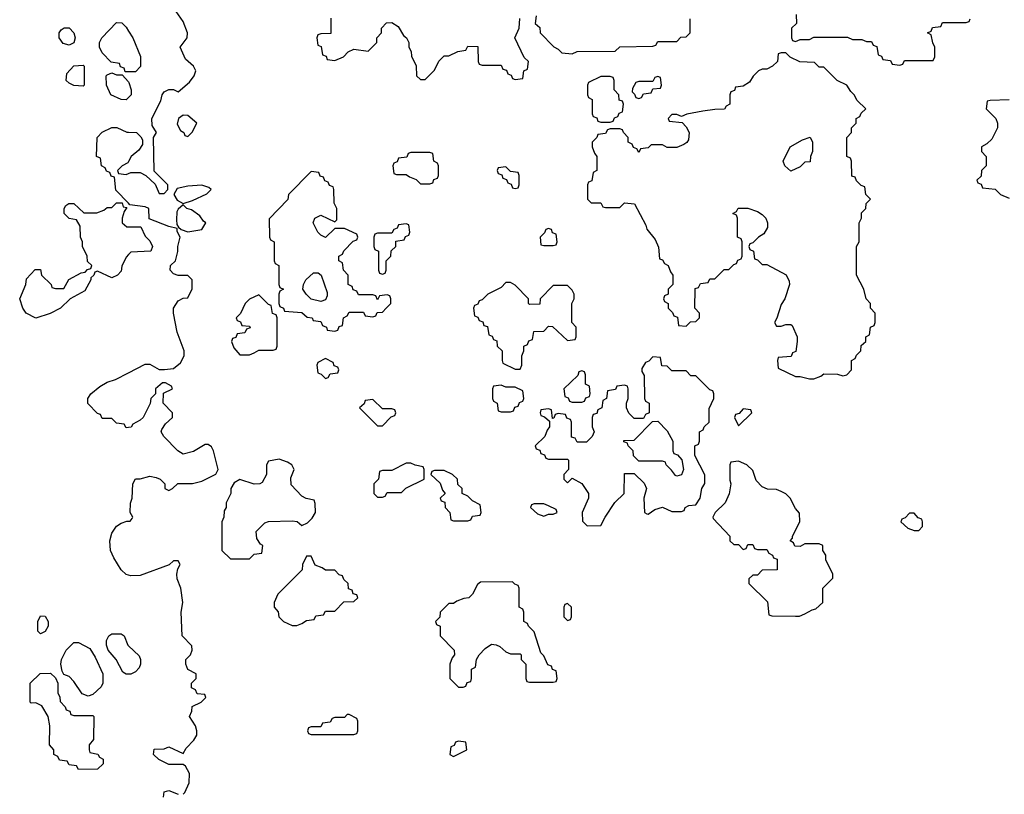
# Model space of a CAD drawing. Header units: inches. Extents: x 2701622 to 2964296, y 496201 to 720542.
# Tile 179 of 256: x 2769542 to 2773690, y 705082 to 708346. Entities that reach past the tile are written whole.
import ezdxf

# ---------------------------------------------------------------- set-up
doc = ezdxf.new("R2010")
doc.units = ezdxf.units.IN
doc.header["$MEASUREMENT"] = 0
doc.layers.add('C7760', color=7, linetype='Continuous')
doc.layers.add('C7770', color=7, linetype='Continuous')

msp = doc.modelspace()

# ---------------------------------------------------------------- linework, layer by layer
at = {"layer": 'C7760', "color": 4, "elevation": 16}
for points in [[(2770000, 708126), (2769986, 708126), (2769982, 708142), (2769967.3, 708147.3), (2769962, 708162), (2769927.3, 708167.3), (2769890, 708206), (2769878, 708230), (2769878, 708250), (2769888, 708270), (2769950, 708334), (2769972.7, 708332.7), (2769990, 708314), (2770000, 708298.3)], [(2770000, 708018.7), (2769990, 708008.7), (2769969, 708009), (2769926, 708030), (2769908, 708070), (2769906, 708110), (2769910, 708114), (2769930, 708122), (2769950, 708114), (2769974, 708114), (2770000, 708084.3)], [(2770000, 707572.3), (2769947.3, 707627.3), (2769942, 707682), (2769927.3, 707687.3), (2769922, 707702), (2769907.3, 707707.3), (2769902, 707722), (2769886, 707730), (2769882, 707762), (2769866, 707770), (2769868, 707850), (2769890, 707872), (2769930, 707892), (2769951.6, 707891.6), (2769992.7, 707872.7), (2770000, 707872.2)], [(2770000, 707748.7), (2769996.9, 707743.1), (2769974, 707730), (2769954, 707710), (2769958, 707698), (2769990, 707694), (2770000, 707698)], [(2770000, 707356), (2769990, 707346), (2769972.7, 707307.3), (2769970, 707286), (2769954, 707270), (2769930, 707258), (2769870, 707286), (2769858, 707282), (2769854, 707270), (2769842, 707258), (2769842, 707250), (2769816.9, 707203.1), (2769754, 707170), (2769714, 707130), (2769670, 707108), (2769610, 707088), (2769568.7, 707110), (2769555.3, 707130), (2769542, 707170), (2769568, 707230), (2769570, 707254), (2769607.3, 707292.7), (2769630, 707294), (2769634, 707270), (2769674, 707230), (2769678, 707218), (2769692.7, 707212.7), (2769727.3, 707212.7), (2769748.9, 707251.1), (2769800.4, 707279.6), (2769818, 707282), (2769827.3, 707292.7), (2769842, 707298), (2769846, 707310), (2769827.3, 707327.3), (2769826, 707350), (2769806, 707390), (2769806, 707410), (2769798, 707430), (2769796.4, 707476.4), (2769782, 707502), (2769750, 707508), (2769729, 707529), (2769728.9, 707551.1), (2769736.4, 707563.6), (2769748.9, 707571.1), (2769770, 707571.3), (2769812.7, 707532.7), (2769867.3, 707532.7), (2769896.4, 707543.6), (2769910, 707554), (2769930, 707554), (2769950, 707574), (2769974, 707574), (2769978, 707558), (2769994, 707554), (2769982, 707538), (2769974, 707510), (2769974, 707490), (2769992.7, 707472.7), (2770000, 707472.7)], [(2770000, 706627.1), (2769990, 706626), (2769982, 706642), (2769950, 706646), (2769930, 706666), (2769890, 706666), (2769882, 706682), (2769870, 706686), (2769828.4, 706728.4), (2769828.7, 706750), (2769842, 706770), (2769880.2, 706799.8), (2769910, 706818), (2769946, 706830), (2770000, 706857.9)], [(2770000, 706005.3), (2769990, 706008.7), (2769970, 706028), (2769938.6, 706078.6), (2769925.2, 706110), (2769921.2, 706150), (2769930, 706182), (2769950, 706211.3), (2769970, 706224.7), (2769992.7, 706232.7), (2770000, 706232.7)], [(2770000, 705588.3), (2769990, 705588), (2769976.4, 705596.4), (2769948.7, 705650), (2769915.3, 705690), (2769908, 705710), (2769908, 705730), (2769918, 705750), (2769930, 705758), (2769970, 705758), (2769982, 705750), (2769998, 705710), (2770000, 705708.1)]]:
    msp.add_lwpolyline(points, dxfattribs=at)
for points in [[(2769750, 708239), (2769725.2, 708245.2), (2769708, 708270), (2769708, 708290), (2769716.4, 708303.6), (2769730, 708312), (2769750, 708311.3), (2769770.7, 708290.7), (2769776, 708270), (2769770, 708248)], [(2769810, 708066), (2769770, 708068), (2769750, 708078), (2769738, 708090), (2769740.4, 708119.6), (2769770, 708152), (2769810, 708154), (2769814, 708150), (2769814, 708070)], [(2769630, 705758), (2769618, 705770), (2769618, 705810), (2769630, 705834), (2769650, 705832), (2769662, 705810), (2769662, 705790), (2769650, 705768)], [(2769830, 705495.3), (2769804.7, 705504.7), (2769770, 705558), (2769750, 705578), (2769727.3, 705587.3), (2769720.4, 705600.4), (2769715.3, 705630), (2769718, 705650), (2769738, 705690), (2769770, 705722), (2769790, 705722), (2769836.9, 705696.9), (2769859.8, 705659.8), (2769892, 705590), (2769892, 705550), (2769885.4, 705534.6), (2769850, 705502)], [(2769770, 705414), (2769850, 705414), (2769854, 705410), (2769852.7, 705312.7), (2769834, 705290), (2769834, 705270), (2769838, 705258), (2769871.6, 705251.6), (2769878, 705238), (2769894, 705230), (2769894, 705210), (2769870, 705188), (2769790, 705186), (2769782, 705202), (2769750, 705206), (2769742, 705222), (2769710, 705226), (2769702, 705242), (2769686, 705250), (2769686, 705270), (2769668, 705290), (2769669, 705370), (2769662, 705410), (2769634.6, 705454.6), (2769610, 705468), (2769590, 705466), (2769586, 705470), (2769586, 705550), (2769628.4, 705591.6), (2769672, 705592), (2769692.7, 705572.7), (2769702, 705550), (2769702, 705510), (2769711.6, 705491.6), (2769712.7, 705472.7), (2769734, 705450), (2769738, 705438), (2769752.7, 705432.7), (2769758, 705418)]]:
    msp.add_lwpolyline(points, close=True, dxfattribs=at)
at = {"layer": 'C7770', "color": 4, "elevation": 16}
for points in [[(2770000, 707698), (2770010, 707702), (2770050, 707702), (2770074, 707690), (2770112.7, 707652.7), (2770130, 707614), (2770150, 707614), (2770166, 707630), (2770166, 707650), (2770108, 707708), (2770106, 707850), (2770118, 707870), (2770100.4, 707900.4), (2770098, 707930), (2770136.4, 708003.6), (2770142, 708030), (2770150, 708042), (2770170, 708051.3), (2770190, 708052), (2770210, 708042), (2770257, 708083), (2770277.2, 708110), (2770284, 708130), (2770274, 708150), (2770240.2, 708180.2), (2770218, 708230), (2770248, 708270), (2770248.7, 708290), (2770230, 708338), (2770201.2, 708381.2)], [(2771718, 708362), (2771714, 708330), (2771732.7, 708312.7), (2771734, 708290), (2771791.6, 708231.6), (2771810, 708222), (2771826, 708206), (2771870, 708202), (2771890, 708212), (2772050, 708214), (2772070, 708232), (2772210, 708234), (2772222, 708238), (2772230, 708254), (2772310, 708254), (2772327.3, 708272.7), (2772350, 708274), (2772366, 708290), (2772366, 708350)], [(2772812.7, 708367.3), (2772814, 708330), (2772794, 708310), (2772794, 708270), (2772798, 708258), (2772810, 708254), (2772830, 708262), (2772870, 708262), (2772888, 708272), (2773030, 708272), (2773050, 708262), (2773090, 708262), (2773110, 708254), (2773130, 708254), (2773138, 708238), (2773152.7, 708232.7), (2773158, 708198), (2773172.7, 708192.7), (2773178, 708178), (2773210, 708174), (2773218, 708158), (2773250, 708154), (2773262, 708158), (2773270, 708174), (2773390, 708174), (2773398, 708190), (2773398, 708230), (2773388.4, 708248.4), (2773382, 708282), (2773366, 708290), (2773382, 708298), (2773387.3, 708312.7), (2773422, 708318), (2773430, 708334), (2773530, 708334), (2773542, 708338), (2773546, 708350)], [(2770852.7, 708352.7), (2770852.7, 708287.3), (2770810, 708286), (2770798, 708282), (2770794, 708270), (2770798, 708238), (2770812.7, 708232.7), (2770818, 708198), (2770832.7, 708192.7), (2770838, 708178), (2770870, 708174), (2770906, 708190), (2770926, 708210), (2770950, 708222), (2771010, 708214), (2771046, 708250), (2771046, 708270), (2771066, 708290), (2771066, 708310), (2771087.3, 708332.7), (2771110, 708334), (2771136.9, 708316.9), (2771159.6, 708279.6), (2771172, 708270), (2771182, 708250), (2771182, 708230), (2771191.6, 708211.6), (2771192.7, 708192.7), (2771211.6, 708151.6), (2771214, 708110), (2771230, 708094), (2771250, 708094), (2771266, 708110), (2771290, 708134), (2771308.4, 708171.6), (2771330, 708194), (2771350, 708194), (2771388.4, 708211.6), (2771422, 708218), (2771430, 708234), (2771472.7, 708232.7), (2771474, 708170), (2771478, 708158), (2771490, 708154), (2771570, 708154), (2771578, 708138), (2771592.7, 708132.7), (2771598, 708118), (2771612.7, 708112.7), (2771618, 708098), (2771630, 708094), (2771662, 708098), (2771666, 708130), (2771682, 708138), (2771686, 708170), (2771667.3, 708187.3), (2771628, 708270), (2771646, 708310), (2771648.4, 708351.6)], [(2770000, 708298.3), (2770018, 708270), (2770051.1, 708191.1), (2770051.6, 708148.4), (2770030, 708126), (2770000, 708126)], [(2770000, 708084.3), (2770002, 708082), (2770011.1, 708051.1), (2770011.3, 708030), (2770000, 708018.7)], [(2773710, 708008), (2773630, 708006), (2773618, 708002), (2773614, 707970), (2773654, 707930), (2773662, 707910), (2773662, 707890), (2773636.9, 707843.1), (2773616.9, 707823.1), (2773594, 707810), (2773594, 707790), (2773614, 707770), (2773614, 707730), (2773594, 707710), (2773592.7, 707687.3), (2773574, 707670), (2773578, 707658), (2773592.7, 707652.7), (2773598, 707638), (2773651.6, 707631.6), (2773674, 707610), (2773710, 707594)], [(2770000, 707872.2), (2770034, 707870), (2770052.7, 707852.7), (2770059.6, 707839.6), (2770059.6, 707820.4), (2770043.6, 707796.4), (2770012, 707770), (2770000, 707748.7)], [(2770000, 706857.9), (2770070, 706894), (2770090, 706894), (2770130, 706872), (2770152, 706872), (2770190, 706876), (2770219.5, 706900.5), (2770235.3, 706930), (2770235.3, 706950), (2770205.2, 707030), (2770189.4, 707109.4), (2770189.3, 707130), (2770210, 707162), (2770230, 707172), (2770250, 707174), (2770268.4, 707211.6), (2770268, 707250), (2770250, 707268), (2770210, 707268.7), (2770190, 707275.3), (2770175.3, 707290), (2770178, 707310), (2770199, 707330), (2770208.9, 707368.9), (2770208.7, 707390), (2770218, 707430), (2770206, 707454), (2770206, 707466), (2770170, 707474), (2770087.3, 707507.3), (2770086, 707550), (2770070, 707558), (2770006, 707566), (2770000, 707572.3)], [(2770000, 707472.7), (2770052.7, 707472.7), (2770070, 707434), (2770090, 707414), (2770102, 707390), (2770094, 707370), (2770010, 707366), (2770000, 707356)], [(2770000, 706232.7), (2770007.3, 706232.7), (2770016.4, 706243.6), (2770018, 706250), (2770008, 706270), (2770008.4, 706308.4), (2770015.3, 706330), (2770018, 706390), (2770030, 706412), (2770050, 706412), (2770090, 706422), (2770116.9, 706416.9), (2770134, 706410), (2770154, 706390), (2770154, 706370), (2770170, 706362), (2770186, 706370), (2770208.4, 706391.6), (2770270, 706392), (2770310, 706402), (2770368.4, 706431.6), (2770378, 706450), (2770358, 706530), (2770350, 706546), (2770336.4, 706556.4), (2770323.6, 706556.4), (2770273.7, 706526.3), (2770230, 706515.3), (2770208.9, 706528.9), (2770148.7, 706590), (2770138, 706610), (2770140.4, 706619.6), (2770156.4, 706643.6), (2770186, 706670), (2770186, 706690), (2770146, 706730), (2770147.3, 706772.7), (2770186, 706790), (2770182, 706802), (2770156.4, 706816.4), (2770143.6, 706816.4), (2770114, 706790), (2770114, 706770), (2770094, 706750), (2770091.6, 706728.4), (2770062, 706670), (2770050, 706658), (2770018, 706642), (2770011.6, 706628.4), (2770000, 706627.1)], [(2770230, 705082), (2770238, 705090), (2770255.3, 705130), (2770258, 705170), (2770240.4, 705200.4), (2770230, 705208), (2770170, 705208), (2770128.4, 705228.4), (2770106, 705250), (2770108.4, 705271.6), (2770150, 705274), (2770170, 705282), (2770230, 705254), (2770243.1, 705276.9), (2770275.3, 705310), (2770288.4, 705331.6), (2770288.7, 705350), (2770282, 705370), (2770258, 705410), (2770267.3, 705432.7), (2770268.4, 705451.6), (2770306, 705470), (2770326, 705490), (2770322, 705502), (2770290, 705506), (2770282, 705522), (2770266, 705530), (2770266, 705550), (2770286, 705570), (2770286, 705590), (2770250, 705608), (2770242, 705630), (2770242, 705650), (2770262, 705670), (2770268, 705690), (2770267.3, 705707.3), (2770226, 705750), (2770222.7, 705850), (2770229.2, 705890), (2770221.2, 705950), (2770205.2, 705990), (2770204, 706010), (2770208, 706032), (2770218, 706050), (2770210, 706066), (2770190, 706066), (2770171.3, 706048.7), (2770050, 706004), (2770010, 706002), (2770000, 706005.3)], [(2770000, 705708.1), (2770045.4, 705665.4), (2770051, 705650), (2770051, 705630), (2770045.4, 705614.6), (2770030, 705598), (2770010, 705588.7), (2770000, 705588.3)], [(2770148, 705070), (2770150, 705092), (2770170, 705098), (2770210, 705082)]]:
    msp.add_lwpolyline(points, dxfattribs=at)
for points in [[(2772770, 708206), (2772750, 708206), (2772738, 708202), (2772734, 708170), (2772714, 708150), (2772690, 708138), (2772670, 708138), (2772654, 708130), (2772631.6, 708108.4), (2772616.9, 708083.1), (2772590, 708066), (2772558, 708062), (2772552.7, 708047.3), (2772538, 708042), (2772534, 708030), (2772534, 707990), (2772518, 707982), (2772511.6, 707968.4), (2772470, 707968), (2772419.6, 707960.4), (2772352.7, 707947.3), (2772330, 707938), (2772310, 707946), (2772290, 707946), (2772274, 707930), (2772278, 707918), (2772332.7, 707912.7), (2772350, 707894), (2772362, 707870), (2772359.6, 707840.4), (2772352, 707828), (2772339.6, 707820.4), (2772310, 707808), (2772270, 707808), (2772250, 707818), (2772202, 707818), (2772190, 707806), (2772158, 707802), (2772150, 707786), (2772142, 707802), (2772127.3, 707807.3), (2772122, 707822), (2772106, 707830), (2772106, 707850), (2772086, 707870), (2772082, 707882), (2772070, 707886), (2772030, 707886), (2772018, 707882), (2772010, 707866), (2771978, 707862), (2771974, 707850), (2771954, 707830), (2771954, 707810), (2771963.6, 707783.6), (2771974, 707770), (2771974, 707710), (2771958, 707702), (2771952.7, 707667.3), (2771938, 707662), (2771934, 707650), (2771934, 707590), (2771950, 707574), (2771990, 707574), (2771998, 707558), (2772010, 707554), (2772070, 707554), (2772090, 707574), (2772132, 707570), (2772179.6, 707479.6), (2772183.6, 707463.6), (2772219.6, 707419.6), (2772232.7, 707387.3), (2772238, 707338), (2772250, 707334), (2772258, 707318), (2772274, 707310), (2772283.6, 707283.6), (2772294, 707270), (2772294, 707230), (2772274, 707210), (2772274, 707190), (2772258, 707182), (2772254, 707170), (2772258, 707158), (2772274, 707150), (2772274, 707130), (2772292.7, 707112.7), (2772298, 707098), (2772312.7, 707092.7), (2772318, 707058), (2772350, 707054), (2772367.3, 707072.7), (2772390, 707074), (2772406, 707090), (2772406, 707110), (2772386, 707130), (2772387.3, 707212.7), (2772402, 707218), (2772410, 707234), (2772442, 707238), (2772450, 707254), (2772470, 707254), (2772510, 707294), (2772530, 707294), (2772550, 707314), (2772562, 707318), (2772567.3, 707332.7), (2772582, 707338), (2772586, 707350), (2772586, 707410), (2772582, 707422), (2772566, 707430), (2772566, 707510), (2772562, 707522), (2772546, 707530), (2772562, 707538), (2772568.4, 707551.6), (2772610, 707551.3), (2772650, 707538), (2772670, 707524.7), (2772684.7, 707510), (2772692, 707490), (2772692, 707470), (2772676.9, 707443.1), (2772654, 707430), (2772630, 707406), (2772618, 707402), (2772614, 707390), (2772618, 707378), (2772634, 707370), (2772638, 707338), (2772650, 707334), (2772670, 707314), (2772690, 707314), (2772771.3, 707271.3), (2772783.6, 707243.6), (2772784.7, 707230), (2772764.7, 707170), (2772750, 707146), (2772732, 707088), (2772722, 707070), (2772730, 707054), (2772750, 707054), (2772770, 707062), (2772790, 707062), (2772796.9, 707056.9), (2772818, 707010), (2772818, 706990), (2772811.6, 706948.4), (2772798, 706942), (2772792.7, 706927.3), (2772738, 706922), (2772734, 706910), (2772738, 706878), (2772810, 706842), (2772830, 706842), (2772870, 706832), (2772887.3, 706832.7), (2772916.4, 706843.6), (2772930, 706854), (2772987.3, 706852.7), (2773010, 706844.7), (2773026, 706850), (2773046, 706870), (2773046, 706910), (2773062, 706918), (2773067.3, 706932.7), (2773086, 706950), (2773087.3, 706972.7), (2773106, 706990), (2773106, 707010), (2773122, 707018), (2773126, 707050), (2773142, 707058), (2773146, 707070), (2773146, 707110), (2773126, 707130), (2773126, 707150), (2773108, 707170), (2773098, 707210), (2773068, 707270), (2773068, 707390), (2773078, 707410), (2773078, 707490), (2773088, 707510), (2773088.4, 707531.6), (2773106, 707550), (2773108.4, 707571.6), (2773126, 707590), (2773106, 707610), (2773102, 707642), (2773087.3, 707647.3), (2773067.3, 707667.3), (2773062, 707682), (2773047.3, 707687.3), (2773046, 707750), (2773042, 707762), (2773026, 707770), (2773026, 707850), (2773046, 707870), (2773046, 707890), (2773066, 707910), (2773066, 707930), (2773082, 707938), (2773087.3, 707952.7), (2773106, 707970), (2773070, 708006), (2773058, 708030), (2773043.1, 708043.1), (2773026, 708070), (2772986, 708090), (2772930, 708146), (2772910, 708146), (2772890, 708166), (2772828.4, 708168.4), (2772788.4, 708188.4)], [(2772030, 708106), (2771990, 708106), (2771938, 708082), (2771934, 708070), (2771934, 708030), (2771938, 708018), (2771954, 708010), (2771954, 707950), (2771958, 707938), (2771972.7, 707932.7), (2771978, 707918), (2771990, 707914), (2772030, 707914), (2772042, 707918), (2772047.3, 707932.7), (2772062, 707938), (2772067.3, 707952.7), (2772082, 707958), (2772086, 707990), (2772082, 708002), (2772067.3, 708007.3), (2772066, 708030), (2772046, 708050), (2772046, 708090), (2772042, 708102)], [(2772230, 708106), (2772218, 708102), (2772210, 708086), (2772150, 708086), (2772138, 708082), (2772123.6, 708056.4), (2772122, 708042), (2772132.7, 708032.7), (2772138, 708018), (2772150, 708014), (2772162, 708018), (2772170, 708034), (2772202, 708038), (2772210, 708054), (2772242, 708058), (2772246, 708070), (2772242, 708102)], [(2770230, 707944), (2770211.3, 707930), (2770206, 707906), (2770219.6, 707879.6), (2770234, 707870), (2770238, 707858), (2770250, 707854), (2770268.4, 707871.6), (2770288, 707910), (2770250, 707942)], [(2772790, 707708), (2772766, 707730), (2772758, 707750), (2772788, 707810), (2772840.4, 707839.6), (2772871.6, 707851.6), (2772882, 707830), (2772882, 707790), (2772874, 707770), (2772872.7, 707747.3), (2772850, 707746), (2772830, 707726)], [(2771270, 707786), (2771190, 707786), (2771178, 707782), (2771172.7, 707767.3), (2771138, 707762), (2771132.7, 707747.3), (2771118, 707742), (2771114, 707730), (2771118, 707698), (2771130, 707694), (2771170, 707694), (2771183.6, 707683.6), (2771212.7, 707672.7), (2771230, 707654), (2771270, 707654), (2771282, 707658), (2771287.3, 707672.7), (2771302, 707678), (2771306, 707690), (2771306, 707730), (2771302, 707742), (2771286, 707750), (2771282, 707782)], [(2770770, 707706), (2770674, 707610), (2770671.1, 707588.9), (2770592.7, 707507.3), (2770594, 707430), (2770598, 707418), (2770614, 707410), (2770614, 707330), (2770618, 707318), (2770634, 707310), (2770634, 707230), (2770638, 707218), (2770654, 707210), (2770638, 707202), (2770634, 707190), (2770634, 707150), (2770638, 707138), (2770654, 707130), (2770658, 707118), (2770730, 707112), (2770752.7, 707092.7), (2770774, 707090), (2770778, 707078), (2770810, 707074), (2770818, 707058), (2770834, 707050), (2770838, 707038), (2770870, 707034), (2770882, 707038), (2770887.3, 707052.7), (2770902, 707058), (2770906, 707090), (2770922, 707098), (2770930, 707114), (2770990, 707114), (2770998, 707098), (2771030, 707094), (2771042, 707098), (2771047.3, 707112.7), (2771070, 707114), (2771086, 707130), (2771106, 707150), (2771106, 707170), (2771102, 707182), (2771090, 707186), (2771058, 707182), (2771050, 707166), (2771042, 707182), (2771030, 707186), (2770970, 707186), (2770962, 707202), (2770947.3, 707207.3), (2770942, 707222), (2770926, 707230), (2770926, 707270), (2770906, 707290), (2770902, 707322), (2770886, 707330), (2770886, 707350), (2770902, 707358), (2770907.3, 707372.7), (2770947.3, 707412.7), (2770962, 707418), (2770966, 707430), (2770962, 707442), (2770910, 707466), (2770870, 707466), (2770830, 707428), (2770810, 707438), (2770798, 707450), (2770778, 707490), (2770786, 707510), (2770810, 707522), (2770870, 707494), (2770878, 707502), (2770878, 707550), (2770867.3, 707572.7), (2770866, 707630), (2770862, 707642), (2770847.3, 707647.3), (2770842, 707662), (2770827.3, 707667.3), (2770822, 707682), (2770807.3, 707687.3), (2770802, 707702)], [(2771590, 707726), (2771558, 707722), (2771554, 707710), (2771558, 707698), (2771572.7, 707692.7), (2771578, 707678), (2771592.7, 707672.7), (2771598, 707658), (2771612.7, 707652.7), (2771618, 707638), (2771630, 707634), (2771642, 707638), (2771646, 707650), (2771646, 707690), (2771642, 707702), (2771610, 707706)], [(2770308.9, 707648.9), (2770250, 707645.2), (2770205.4, 707634.6), (2770192, 707610), (2770205.4, 707585.4), (2770230, 707572), (2770270, 707584.7), (2770330, 707612), (2770348, 707630), (2770339, 707639)], [(2770230, 707566), (2770210, 707548), (2770203.5, 707536.5), (2770202.8, 707502.8), (2770203.6, 707483.6), (2770211.1, 707471.1), (2770222, 707462), (2770250, 707452), (2770310, 707462), (2770326, 707490), (2770316.4, 707496.4), (2770300.2, 707520.2), (2770265.2, 707545.2), (2770246, 707550)], [(2771170, 707486), (2771138, 707482), (2771132.7, 707467.3), (2771118, 707462), (2771110, 707446), (2771050, 707446), (2771038, 707442), (2771034, 707430), (2771034, 707390), (2771038, 707378), (2771054, 707370), (2771054, 707290), (2771058, 707278), (2771070, 707274), (2771082, 707278), (2771086, 707290), (2771086, 707330), (2771106, 707350), (2771107.3, 707372.7), (2771126, 707390), (2771127.3, 707412.7), (2771162, 707418), (2771167.3, 707432.7), (2771182, 707438), (2771186, 707450), (2771182, 707482)], [(2771770, 707466), (2771758, 707462), (2771752.7, 707447.3), (2771734, 707430), (2771738, 707398), (2771750, 707394), (2771790, 707394), (2771802, 707398), (2771806, 707410), (2771802, 707442), (2771787.3, 707447.3), (2771782, 707462)], [(2770810, 707158), (2770770, 707168), (2770748.9, 707188.9), (2770735.3, 707210), (2770738, 707230), (2770748, 707250), (2770780.4, 707279.6), (2770799.6, 707279.6), (2770812, 707270), (2770836.9, 707196.9), (2770838, 707182), (2770830, 707166)], [(2771610, 707238), (2771590, 707238), (2771570, 707218), (2771514, 707190), (2771490, 707166), (2771478, 707162), (2771472.7, 707147.3), (2771458, 707142), (2771454, 707130), (2771458, 707098), (2771472.7, 707092.7), (2771478, 707078), (2771492.7, 707072.7), (2771498, 707058), (2771512.7, 707052.7), (2771518, 707018), (2771532.7, 707012.7), (2771538, 706998), (2771552.7, 706992.7), (2771554, 706970), (2771574, 706950), (2771574, 706910), (2771578, 706898), (2771630, 706874), (2771650, 706874), (2771658, 706890), (2771658, 706930), (2771666, 706950), (2771666, 706970), (2771682, 706978), (2771687.3, 706992.7), (2771702, 706998), (2771707.3, 707032.7), (2771750, 707034), (2771770, 707054), (2771787.3, 707052.7), (2771850, 706994), (2771882, 706998), (2771886, 707010), (2771886, 707050), (2771868, 707070), (2771868, 707150), (2771878, 707170), (2771878, 707190), (2771870, 707206), (2771850, 707226), (2771790, 707226), (2771734, 707170), (2771732.7, 707147.3), (2771690, 707146), (2771686, 707150), (2771686, 707170), (2771630, 707228)], [(2770550, 707186), (2770510, 707168), (2770492, 707150), (2770472.7, 707107.3), (2770454, 707090), (2770458, 707078), (2770472.7, 707072.7), (2770478, 707058), (2770510, 707054), (2770512.7, 707047.3), (2770498, 707042), (2770490, 707026), (2770458, 707022), (2770452.7, 707007.3), (2770438, 707002), (2770434, 706990), (2770443.6, 706963.6), (2770470, 706934), (2770510, 706934), (2770530, 706942), (2770550, 706954), (2770610, 706954), (2770622, 706958), (2770626, 706970), (2770626, 707090), (2770622, 707102), (2770607.3, 707107.3), (2770602, 707142), (2770590, 707146)], [(2770830, 706918), (2770798, 706902), (2770794, 706890), (2770798, 706858), (2770812.7, 706852.7), (2770830, 706834), (2770842, 706838), (2770850, 706854), (2770882, 706858), (2770886, 706870), (2770882, 706882), (2770867.3, 706887.3), (2770862, 706902)], [(2772210, 706926), (2772192.7, 706907.3), (2772178, 706902), (2772163.6, 706876.4), (2772163.6, 706863.6), (2772172.7, 706847.3), (2772174, 706750), (2772178, 706738), (2772194, 706730), (2772194, 706690), (2772178, 706682), (2772170, 706666), (2772130, 706666), (2772108.4, 706688.4), (2772098, 706710), (2772098, 706730), (2772106, 706750), (2772106, 706790), (2772102, 706802), (2772090, 706806), (2772058, 706802), (2772052.7, 706787.3), (2772018, 706782), (2772014, 706750), (2771998, 706742), (2771994, 706710), (2771978, 706702), (2771972.7, 706687.3), (2771958, 706682), (2771954, 706670), (2771954, 706630), (2771962, 706610), (2771954, 706590), (2771930, 706566), (2771890, 706566), (2771882, 706582), (2771867.3, 706587.3), (2771866, 706650), (2771862, 706662), (2771847.3, 706667.3), (2771842, 706682), (2771810, 706686), (2771798, 706682), (2771792.7, 706667.3), (2771786, 706666), (2771782, 706702), (2771770, 706706), (2771738, 706702), (2771734, 706690), (2771738, 706678), (2771752.7, 706672.7), (2771774, 706654), (2771774, 706630), (2771763.6, 706616.4), (2771754, 706590), (2771714, 706550), (2771718, 706538), (2771732.7, 706532.7), (2771738, 706518), (2771752.7, 706512.7), (2771758, 706498), (2771770, 706494), (2771850, 706494), (2771854, 706490), (2771854, 706450), (2771834, 706430), (2771834, 706410), (2771850, 706394), (2771870, 706414), (2771910, 706392), (2771938, 706350), (2771938, 706330), (2771912, 706270), (2771912.7, 706232.7), (2771932.7, 706212.7), (2771990, 706214), (2772008, 706250), (2772049.1, 706310.9), (2772088, 706350), (2772090, 706434), (2772130, 706434), (2772172.7, 706392.7), (2772182, 706370), (2772172, 706330), (2772174, 706270), (2772183.6, 706263.6), (2772190, 706262), (2772218, 706282), (2772250, 706292), (2772290, 706274), (2772330, 706274), (2772342, 706278), (2772346, 706290), (2772360.4, 706299.6), (2772390, 706302), (2772408.7, 706330), (2772415.3, 706370), (2772428.4, 706391.6), (2772428.4, 706428.4), (2772386, 706510), (2772386, 706550), (2772402, 706558), (2772406, 706570), (2772406, 706610), (2772422, 706618), (2772426, 706630), (2772446, 706650), (2772447.3, 706707.3), (2772466, 706750), (2772466, 706770), (2772462, 706782), (2772450, 706786), (2772390, 706846), (2772370, 706846), (2772350, 706866), (2772290, 706866), (2772270, 706886), (2772247.3, 706887.3), (2772242, 706922)], [(2771910, 706866), (2771898, 706862), (2771892.7, 706847.3), (2771834, 706790), (2771838, 706758), (2771852.7, 706752.7), (2771858, 706738), (2771870, 706734), (2771910, 706734), (2771922, 706738), (2771927.3, 706752.7), (2771942, 706758), (2771946, 706770), (2771942, 706802), (2771926, 706810), (2771926, 706850), (2771922, 706862)], [(2771570, 706806), (2771538, 706802), (2771534, 706790), (2771534, 706750), (2771538, 706738), (2771554, 706730), (2771558, 706698), (2771570, 706694), (2771610, 706694), (2771622, 706698), (2771627.3, 706712.7), (2771642, 706718), (2771647.3, 706732.7), (2771662, 706738), (2771666, 706750), (2771662, 706782), (2771630, 706798), (2771590, 706798)], [(2771030, 706746), (2770998, 706742), (2770992.7, 706727.3), (2770974, 706710), (2771050, 706634), (2771070, 706634), (2771107.3, 706672.7), (2771122, 706678), (2771126, 706690), (2771122, 706702), (2771110, 706706), (2771070, 706706)], [(2772590, 706706), (2772572.7, 706687.3), (2772558, 706682), (2772554, 706670), (2772570, 706634), (2772626, 706690), (2772622, 706702)], [(2772310, 706422), (2772304.7, 706424.7), (2772288.4, 706448.4), (2772266, 706470), (2772262, 706482), (2772250, 706486), (2772150, 706486), (2772128.4, 706508.4), (2772126, 706530), (2772106, 706550), (2772102, 706562), (2772087.3, 706567.3), (2772087.3, 706572.7), (2772130, 706574), (2772207.3, 706652.7), (2772230, 706654), (2772270, 706614), (2772294, 706570), (2772294, 706530), (2772298, 706518), (2772312.7, 706512.7), (2772331.6, 706491.6), (2772338, 706450), (2772330, 706428)], [(2770634.6, 706494.6), (2770590, 706486), (2770582, 706470), (2770582, 706430), (2770563.6, 706396.4), (2770554, 706390), (2770530, 706388.7), (2770470, 706408.7), (2770445.4, 706394.6), (2770432, 706370), (2770431.1, 706348.9), (2770412, 706310), (2770412, 706290), (2770403.6, 706276.4), (2770402, 706250), (2770394, 706230), (2770394, 706110), (2770430, 706074), (2770510, 706074), (2770530, 706094), (2770562, 706098), (2770566, 706130), (2770556.4, 706136.4), (2770540.4, 706160.4), (2770538, 706190), (2770574.6, 706225.4), (2770590, 706231.3), (2770690, 706234), (2770711.6, 706231.6), (2770730, 706214), (2770754.6, 706225.4), (2770774.6, 706245.4), (2770788, 706270), (2770787.3, 706307.3), (2770782, 706322), (2770748.4, 706328.4), (2770730, 706338), (2770685.6, 706385.6), (2770684.7, 706415.3), (2770698, 706450), (2770688, 706470), (2770670, 706482)], [(2771190, 706478), (2771170, 706478), (2771110, 706446), (2771070, 706446), (2771058, 706442), (2771054, 706410), (2771034, 706390), (2771034, 706350), (2771050, 706334), (2771070, 706334), (2771082, 706338), (2771090, 706354), (2771150, 706354), (2771168.4, 706371.6), (2771246, 706410), (2771246, 706450), (2771242, 706462), (2771208.4, 706468.4)], [(2771330, 706446), (2771290, 706446), (2771278, 706442), (2771274, 706430), (2771312.7, 706392.7), (2771323.6, 706363.6), (2771334, 706350), (2771314, 706330), (2771318, 706318), (2771332.7, 706312.7), (2771334, 706290), (2771354, 706270), (2771358, 706238), (2771370, 706234), (2771430, 706234), (2771442, 706238), (2771450, 706254), (2771482, 706258), (2771486, 706270), (2771482, 706302), (2771450, 706318), (2771430, 706338), (2771406, 706350), (2771406, 706370), (2771387.3, 706387.3), (2771386, 706410), (2771366, 706430)], [(2772570, 706486), (2772538, 706482), (2772534, 706470), (2772534, 706406), (2772538, 706390), (2772531.3, 706348.7), (2772514, 706310), (2772472, 706270), (2772462, 706250), (2772463.6, 706243.6), (2772534, 706170), (2772534, 706150), (2772550, 706134), (2772570, 706134), (2772590, 706114), (2772602, 706118), (2772610, 706134), (2772630, 706134), (2772638, 706118), (2772650, 706114), (2772690, 706114), (2772698, 706098), (2772714, 706090), (2772718, 706078), (2772732.7, 706072.7), (2772732.7, 706027.3), (2772670, 706026), (2772650, 706006), (2772630, 706006), (2772614, 705990), (2772614, 705970), (2772692.7, 705892.7), (2772698, 705838), (2772710, 705834), (2772810, 705832), (2772827.3, 705832.7), (2772850, 705842), (2772880.4, 705859.6), (2772896.4, 705863.6), (2772926, 705890), (2772926, 705950), (2772967.3, 705992.7), (2772968, 706010), (2772938, 706070), (2772938, 706090), (2772926, 706110), (2772926, 706130), (2772910, 706138), (2772850, 706138), (2772830, 706126), (2772807.3, 706127.3), (2772802, 706142), (2772788, 706150), (2772798, 706162), (2772798, 706170), (2772828, 706230), (2772827.3, 706267.3), (2772810, 706286), (2772788, 706330), (2772770, 706348), (2772750, 706358), (2772730, 706366), (2772692.7, 706367.3), (2772670, 706378), (2772644, 706404), (2772630, 706446), (2772606, 706470)], [(2771750, 706306), (2771710, 706306), (2771698, 706302), (2771694, 706290), (2771723.6, 706263.6), (2771750, 706254), (2771770, 706262), (2771790, 706262), (2771806, 706270), (2771802, 706282), (2771770, 706298)], [(2773310, 706266), (2773290, 706266), (2773272.7, 706247.3), (2773258, 706242), (2773254, 706230), (2773283.6, 706203.6), (2773310, 706194), (2773330, 706194), (2773346, 706210), (2773346, 706230), (2773342, 706242), (2773327.3, 706247.3)], [(2770770, 706086), (2770750, 706086), (2770734, 706050), (2770732.7, 706027.3), (2770630, 705926), (2770614, 705890), (2770614, 705870), (2770631.6, 705851.6), (2770634, 705830), (2770654, 705810), (2770690, 705794), (2770710, 705794), (2770730, 705802), (2770750, 705814), (2770782, 705818), (2770790, 705834), (2770822, 705838), (2770830, 705854), (2770870, 705854), (2770907.3, 705892.7), (2770950, 705894), (2770966, 705910), (2770962, 705922), (2770947.3, 705927.3), (2770942, 705942), (2770927.3, 705947.3), (2770926, 705970), (2770907.3, 705987.3), (2770902, 706002), (2770887.3, 706007.3), (2770870, 706026), (2770830, 706026), (2770816.4, 706036.4), (2770787.3, 706047.3)], [(2771618, 705978), (2771483.6, 705976.4), (2771470, 705966), (2771450, 705926), (2771434, 705910), (2771412.7, 705907.3), (2771383.6, 705896.4), (2771370, 705886), (2771350, 705886), (2771314, 705850), (2771312, 705828), (2771294, 705810), (2771298, 705798), (2771314, 705790), (2771314, 705750), (2771372, 705690), (2771374, 705670), (2771363.6, 705656.4), (2771354, 705630), (2771354, 705570), (2771390, 705534), (2771410, 705534), (2771422, 705538), (2771427.3, 705552.7), (2771442, 705558), (2771446, 705570), (2771446, 705610), (2771462, 705618), (2771466, 705650), (2771478, 705670), (2771503.1, 705696.9), (2771530, 705714), (2771550, 705712), (2771564.7, 705704.7), (2771590, 705682), (2771610, 705674), (2771650, 705674), (2771654, 705670), (2771654, 705650), (2771674, 705630), (2771674, 705570), (2771678, 705558), (2771690, 705554), (2771790, 705554), (2771802, 705558), (2771806, 705570), (2771802, 705602), (2771787.3, 705607.3), (2771782, 705622), (2771767.3, 705627.3), (2771750, 705666), (2771738, 705678), (2771710, 705766), (2771686, 705790), (2771682, 705802), (2771666, 705810), (2771666, 705850), (2771662, 705862), (2771646, 705870), (2771646, 705950), (2771642, 705962), (2771627.3, 705967.3)], [(2771850, 705886), (2771838, 705882), (2771834, 705870), (2771834, 705830), (2771850, 705814), (2771862, 705818), (2771866, 705830), (2771866, 705870)], [(2770930, 705418), (2770922, 705418), (2770910, 705406), (2770870, 705406), (2770858, 705402), (2770850, 705386), (2770818, 705382), (2770810, 705366), (2770770, 705366), (2770758, 705362), (2770754, 705350), (2770758, 705338), (2770770, 705334), (2770950, 705334), (2770962, 705338), (2770966, 705350), (2770966, 705390), (2770962, 705402)], [(2771390, 705306), (2771378, 705302), (2771372.7, 705287.3), (2771358, 705282), (2771354, 705250), (2771370, 705242), (2771426, 705270), (2771422, 705302)]]:
    msp.add_lwpolyline(points, close=True, dxfattribs=at)

doc.saveas('drawing.dxf')
